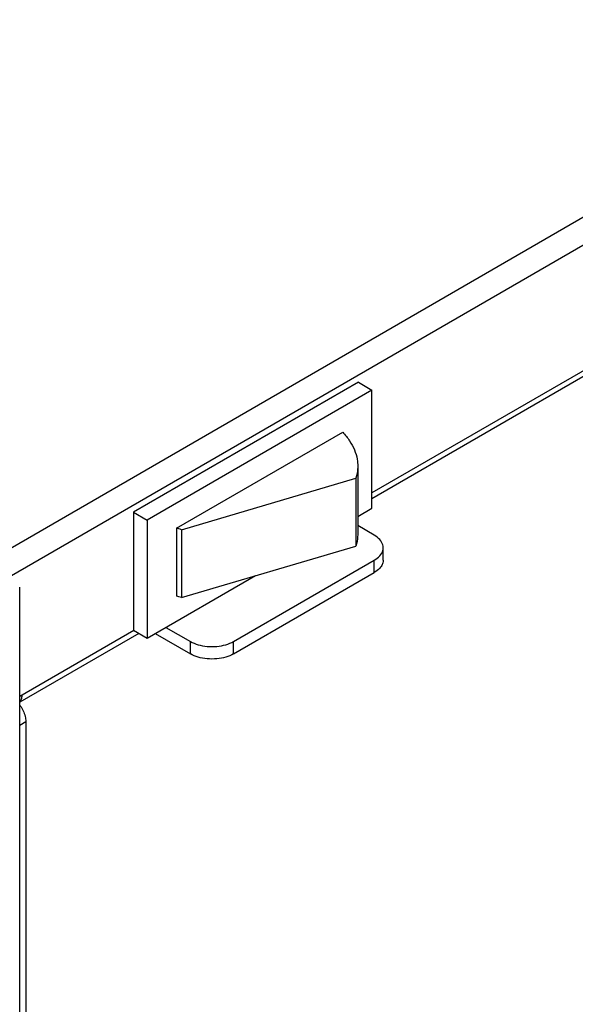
# Model space of a CAD drawing. Header units: inches. Extents: x 0 to 34, y 0 to 22.
# Tile 100 of 118: x 16.984 to 17.552, y 14.568 to 15.573. Entities that reach past the tile are written whole.
import ezdxf

# ---------------------------------------------------------------- set-up
doc = ezdxf.new("R2010")
doc.units = ezdxf.units.IN
doc.header["$LTSCALE"] = 1.87
doc.header["$MEASUREMENT"] = 0
doc.layers.get('0').update_dxf_attribs({"linetype": 'CONTINUOUS'})

msp = doc.modelspace()

# ---------------------------------------------------------------- linework, layer by layer
at = {"color": 3, "linetype": 'CONTINUOUS'}
for p, q in [((19.9161, 16.7317), (16.9629, 15.0266)), ((19.9285, 16.7103), (16.9753, 15.0051)), ((17.8947, 15.4078), (17.3437, 15.0897)), ((17.8758, 15.391), (17.3437, 15.0838)), ((17.2023, 14.9254), (17.346, 15.0084)), ((17.1003, 14.9492), (16.9837, 14.8818)), ((17.1056, 14.9463), (16.9837, 14.8759)), ((17.1222, 14.9461), (17.1581, 14.9254)), ((16.9899, 14.8562), (16.9899, 14.5113))]:
    msp.add_line(p, q, dxfattribs=at)
at = {"color": 7, "linetype": 'CONTINUOUS'}
for p, q in [((17.3298, 15.2027), (17.1001, 15.0701)), ((17.3298, 15.2027), (17.3437, 15.1946)), ((17.3437, 15.1946), (17.1141, 15.062)), ((17.3437, 15.074), (17.3437, 15.1946)), ((17.1441, 15.0536), (17.3138, 15.1516)), ((17.3292, 15.1169), (17.3292, 15.0477)), ((17.149, 15.0521), (17.3274, 15.1046)), ((17.3274, 15.1046), (17.3274, 15.0354)), ((17.1001, 15.0701), (17.1141, 15.062)), ((17.1001, 15.0701), (17.1001, 14.9495)), ((17.3292, 15.0656), (17.3437, 15.074)), ((17.1141, 15.062), (17.1141, 14.9414)), ((17.1441, 15.0536), (17.1441, 14.9844)), ((17.149, 15.0521), (17.149, 14.9829)), ((17.346, 15.0465), (17.3292, 15.0563)), ((17.149, 14.9829), (17.3274, 15.0354)), ((17.3552, 15.0211), (17.3552, 15.0338)), ((17.2023, 14.938), (17.346, 15.021)), ((17.346, 15.0084), (17.346, 15.021)), ((17.1141, 14.9414), (17.2246, 15.0052)), ((16.9837, 14.5149), (16.9837, 14.9935)), ((17.1001, 14.9495), (17.1141, 14.9414)), ((17.1332, 14.9524), (17.1581, 14.938)), ((17.1581, 14.9254), (17.1581, 14.938)), ((17.2023, 14.9254), (17.2023, 14.938)), ((16.9837, 14.8526), (16.9899, 14.8562))]:
    msp.add_line(p, q, dxfattribs=at)
for points, knots in [([(17.3138, 15.1516), (17.3164, 15.1489), (17.321, 15.1432), (17.3261, 15.1338), (17.3287, 15.125), (17.3292, 15.1193), (17.3292, 15.1169)], [0, 0, 0, 0, 0.290533, 0.561073, 0.817379, 1, 1, 1, 1]), ([(17.3292, 15.1169), (17.3292, 15.116), (17.329, 15.1119), (17.3283, 15.1078), (17.3274, 15.1046)], [0, 0, 0, 0, 0.210442, 1, 1, 1, 1]), ([(17.149, 15.0521), (17.1481, 15.0524), (17.1465, 15.0529), (17.1449, 15.0534), (17.1441, 15.0536)], [0, 0, 0, 0, 0.501096, 1, 1, 1, 1]), ([(17.3292, 15.0477), (17.3292, 15.0468), (17.329, 15.0427), (17.3283, 15.0386), (17.3274, 15.0354)], [0, 0, 0, 0, 0.210442, 1, 1, 1, 1]), ([(17.3552, 15.0338), (17.3552, 15.0347), (17.3548, 15.0377), (17.3518, 15.0426), (17.3482, 15.0453), (17.346, 15.0465)], [0, 0, 0, 0, 0.172095, 0.549733, 1, 1, 1, 1]), ([(17.3518, 15.0256), (17.3532, 15.0271), (17.3548, 15.0298), (17.3552, 15.0328), (17.3552, 15.0338)], [0, 0, 0, 0, 0.68564, 1, 1, 1, 1]), ([(17.149, 14.9829), (17.1481, 14.9832), (17.1465, 14.9837), (17.1449, 14.9842), (17.1441, 14.9844)], [0, 0, 0, 0, 0.501096, 1, 1, 1, 1]), ([(17.1581, 14.938), (17.1606, 14.9366), (17.1662, 14.9343), (17.1754, 14.9327), (17.185, 14.9327), (17.1942, 14.9343), (17.1998, 14.9366), (17.2023, 14.938)], [0, 0, 0, 0, 0.187341, 0.393433, 0.606092, 0.812644, 1, 1, 1, 1])]:
    msp.add_open_spline(points, degree=3, knots=knots, dxfattribs=at)
msp.add_open_spline([(17.346, 15.021), (17.3482, 15.0222), (17.3502, 15.0237), (17.3518, 15.0256)], degree=3, dxfattribs=at)
at = {"color": 3, "linetype": 'CONTINUOUS'}
for points, knots in [([(17.3552, 15.0211), (17.3552, 15.0202), (17.355, 15.0186), (17.3544, 15.0171), (17.3542, 15.0165)], [0, 0, 0, 0, 0.594965, 1, 1, 1, 1]), ([(17.2023, 14.9254), (17.1998, 14.9239), (17.1942, 14.9217), (17.185, 14.92), (17.1754, 14.92), (17.1662, 14.9217), (17.1606, 14.9239), (17.1581, 14.9254)], [0, 0, 0, 0, 0.187356, 0.393908, 0.606567, 0.812659, 1, 1, 1, 1]), ([(16.9837, 14.8761), (16.9838, 14.8762), (16.9846, 14.877), (16.9852, 14.8781), (16.9856, 14.8792)], [0, 0, 0, 0, 0.043238, 1, 1, 1, 1]), ([(16.9842, 14.8724), (16.9854, 14.8707), (16.9874, 14.8672), (16.9894, 14.8618), (16.9899, 14.858), (16.9899, 14.8562)], [0, 0, 0, 0, 0.350783, 0.693125, 1, 1, 1, 1])]:
    msp.add_open_spline(points, degree=3, knots=knots, dxfattribs=at)
for points in [[(17.3518, 15.0129), (17.3502, 15.0111), (17.3482, 15.0096), (17.346, 15.0084)], [(17.3542, 15.0165), (17.3536, 15.0152), (17.3527, 15.014), (17.3518, 15.0129)], [(16.9856, 14.8792), (16.986, 14.8805), (16.9862, 14.8819), (16.9862, 14.8833)], [(16.9838, 14.873), (16.9839, 14.8728), (16.9841, 14.8726), (16.9842, 14.8724)]]:
    msp.add_open_spline(points, degree=3, dxfattribs=at)

doc.saveas('drawing.dxf')
